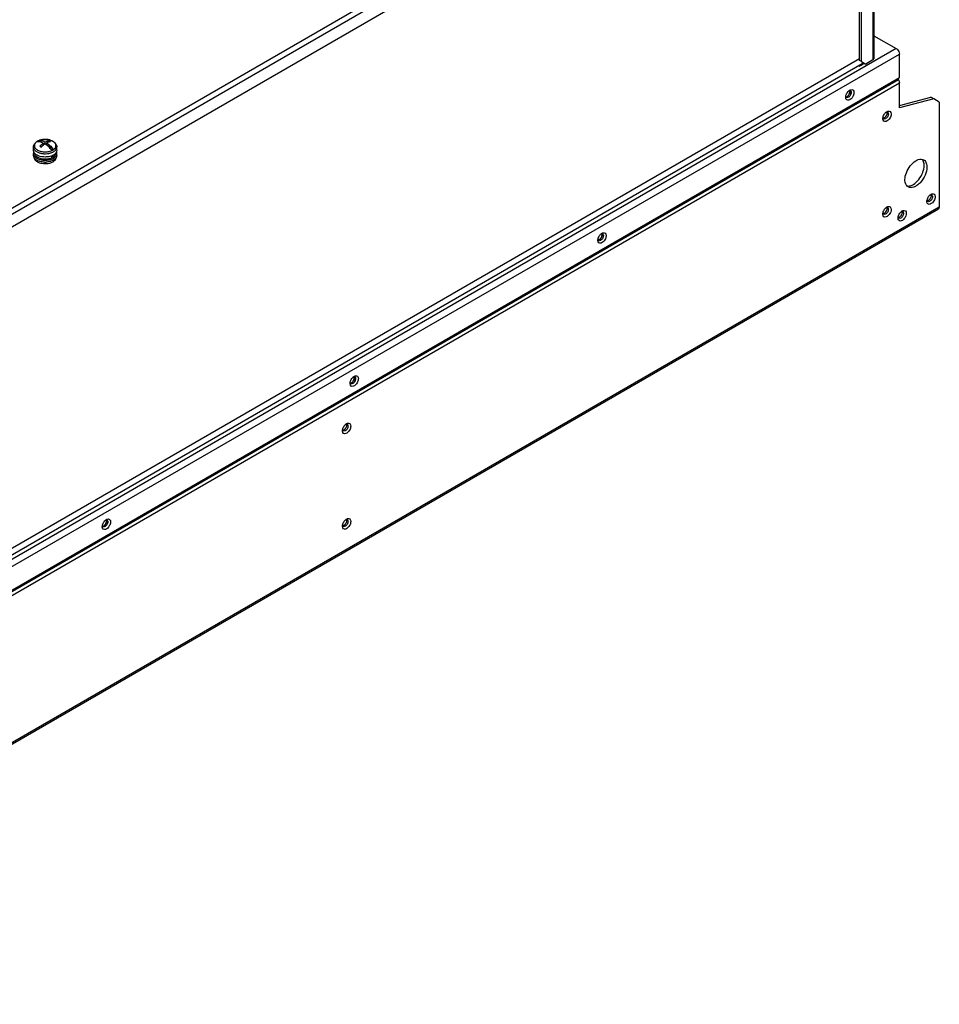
# Model space of a CAD drawing. Header units: millimetres. Extents: x 141 to 1096, y 454 to 1274.
# Tile 18 of 21: x 624 to 1096, y 454 to 959. Entities that reach past the tile are written whole.
import ezdxf

# ---------------------------------------------------------------- set-up
doc = ezdxf.new("R2010")
doc.units = ezdxf.units.MM
doc.header["$LTSCALE"] = 112.320728
doc.layers.get('0').update_dxf_attribs({"linetype": 'CONTINUOUS'})

msp = doc.modelspace()

# ---------------------------------------------------------------- linework, layer by layer
at = {"color": 7, "linetype": 'Continuous'}
for p, q in [((1078.26, 1127.16), (420.37, 747.33)), ((421.43, 745.01), (1079.74, 1125.08)), ((1079.74, 1118.39), (421.43, 738.31)), ((1061.85, 1108.06), (1061.85, 938.55)), ((1062.38, 1108.36), (1062.38, 939.29)), ((1054.99, 938.27), (1054.99, 1103.2)), ((1056.05, 937.65), (1056.05, 1102.59)), ((1062.38, 950.98), (1073.8, 944.39)), ((1073.8, 944.39), (407.5, 559.7)), ((409.13, 556.88), (1075.43, 941.57)), ((1062.42, 939.29), (1062.42, 942.96)), ((1075.43, 929.57), (1075.43, 941.57)), ((436.81, 578.96), (1056.28, 936.61)), ((1054.99, 939.08), (438.54, 583.17)), ((1054.78, 935.29), (1054.38, 935.52)), ((1054.78, 935.29), (1055.75, 935.85)), ((1056.05, 937.65), (1054.99, 938.27)), ((1055.35, 936.08), (1055.75, 935.85)), ((1055.75, 935.85), (1056.79, 936.45)), ((1056.05, 937.65), (1058.18, 936.43)), ((1057.26, 936.71), (1056.74, 937.01)), ((1056.79, 936.45), (1057.26, 936.71)), ((1057.26, 936.71), (1057.47, 936.84)), ((1061.85, 938.55), (1058.18, 936.43)), ((1062.38, 939.29), (1061.85, 938.55)), ((1074.95, 928.35), (408.65, 543.66)), ((409.13, 544.88), (1075.43, 929.57)), ((409.13, 542.06), (1075.43, 926.75)), ((1074.55, 929.06), (1074.95, 928.35)), ((1075.43, 913.87), (1075.43, 926.75)), ((1075.43, 915.06), (1091.62, 919.4)), ((1093.04, 918.59), (1075.43, 913.87)), ((1093.04, 918.59), (1091.62, 919.4)), ((1095.94, 916.91), (1093.04, 918.59)), ((1095.94, 916.91), (1095.94, 862.94)), ((635.16, 896.1), (633.5, 897.06)), ((635.9, 894.91), (635.9, 895.83)), ((636.48, 895.34), (635.9, 895.68)), ((636.75, 895.32), (636.75, 896.32)), ((637.45, 895.59), (636.85, 895.25)), ((637.45, 894.82), (637.45, 895.91)), ((638.73, 896.99), (638.73, 896.41)), ((630.67, 892.14), (630.67, 893.84)), ((630.67, 889.52), (630.67, 890.5)), ((635.09, 894.23), (634.49, 893.89)), ((640.69, 892.91), (637.61, 894.69)), ((642.67, 892.14), (642.67, 893.84)), ((642.67, 889.52), (642.67, 890.5)), ((640.17, 888.28), (640.17, 889.37)), ((640.17, 888.69), (640.52, 888.49)), ((640.52, 889.52), (640.52, 888.49)), ((1095.46, 861.89), (388.36, 453.65)), ((1095.94, 862.94), (388.83, 454.7)), ((1095.94, 862.94), (1095.46, 861.89))]:
    msp.add_line(p, q, dxfattribs=at)
for centre, radius, start, end in [((1054.07, 940.43), 4.41, 300.0306, 310.9859), ((1051.86, 919.9), 3.66, 128.1866, 130.2307), ((1049.72, 921.99), 0.933, 23.721, 28.6544), ((1050.44, 919.36), 2.59, 179.96, 184.5478), ((1048.8, 919.99), 0.918, 205.0794, 208.6779), ((1070.95, 908.88), 3.66, 128.1866, 130.2307), ((1065.69, 911.52), 3.42, 329.9851, 336.0616), ((1068.81, 910.97), 0.933, 23.721, 28.6544), ((1069.54, 908.34), 2.59, 179.9603, 184.5475), ((1067.91, 908.98), 0.937, 203.3936, 208.6476), ((635.51, 891.77), 5.75, 119.5195, 119.9994), ((635.28, 892.39), 5.07, 120.7249, 121.2994), ((635.33, 892.31), 5.17, 119.9986, 120.7244), ((635.38, 892.22), 5.28, 119.5194, 119.9993), ((636.67, 888.24), 9.48, 91.4391, 97.2142), ((636.67, 888.12), 9.6, 86.53, 91.4497), ((637.03, 890.03), 7.66, 72.8093, 73.9828), ((637.96, 896.82), 5.27, 299.5193, 299.9993), ((638.07, 896.32), 5.7, 299.5194, 299.9993), ((633.53, 889.92), 2.95, 214.0802, 217.7434), ((634.8, 891.26), 4.81, 232.407, 236.1891), ((636.67, 896.44), 10.38, 267.72, 272.7253), ((637.1, 894.23), 8.12, 286.9574, 287.7273), ((639.87, 889.88), 2.89, 324.4265, 325.9867), ((1084.86, 885.38), 3.1, 35.2654, 40.831), ((1092.16, 865.88), 2.59, 179.9603, 184.5475), ((1090.53, 866.52), 0.937, 203.3936, 208.6476), ((1093.58, 866.42), 3.66, 128.1866, 130.2307), ((1088.31, 869.06), 3.42, 329.9851, 336.0616), ((1091.44, 868.51), 0.933, 23.721, 28.6544), ((1067.91, 859.99), 0.937, 203.3936, 208.6476), ((1070.95, 859.89), 3.66, 128.1866, 130.2307), ((1065.69, 862.53), 3.42, 329.9851, 336.0616), ((1068.81, 861.98), 0.933, 23.721, 28.6544), ((1078.73, 857.85), 3.66, 128.1866, 130.2307), ((1076.59, 859.94), 0.933, 23.721, 28.6544), ((1069.54, 859.35), 2.59, 179.9603, 184.5475), ((1077.31, 857.31), 2.59, 179.9603, 184.5475), ((1075.68, 857.95), 0.937, 203.3936, 208.6476), ((1073.46, 860.49), 3.42, 329.9851, 336.0616), ((923.17, 845.88), 2.59, 179.96, 184.5478), ((921.52, 846.51), 0.918, 205.0794, 208.6779), ((924.58, 846.42), 3.66, 128.1866, 130.2307), ((922.44, 848.51), 0.933, 23.721, 28.6544), ((797.3, 772.93), 3.66, 128.1866, 130.2307), ((795.16, 775.03), 0.933, 23.721, 28.6544), ((795.89, 772.39), 2.59, 179.96, 184.5478), ((794.24, 773.03), 0.918, 205.0794, 208.6779), ((790.37, 748.74), 0.937, 203.3936, 208.6476), ((793.41, 748.64), 3.66, 128.1866, 130.2307), ((788.15, 751.28), 3.42, 329.9851, 336.0616), ((791.28, 750.73), 0.933, 23.721, 28.6544), ((792, 748.1), 2.59, 179.9603, 184.5475), ((668.61, 698.91), 2.59, 179.96, 184.5478), ((666.96, 699.54), 0.918, 205.0794, 208.6779), ((670.02, 699.45), 3.66, 128.1866, 130.2307), ((667.89, 701.54), 0.933, 23.721, 28.6544), ((792, 699.11), 2.59, 179.9603, 184.5475), ((790.37, 699.75), 0.937, 203.3936, 208.6476), ((793.41, 699.65), 3.66, 128.1866, 130.2307), ((788.15, 702.29), 3.42, 329.9851, 336.0616), ((791.28, 701.74), 0.933, 23.721, 28.6544)]:
    msp.add_arc(centre, radius, start, end, dxfattribs=at)
for points, knots in [([(1073.8, 944.39), (1074.03, 944.26), (1074.88, 943.54), (1075.43, 942.41), (1075.43, 941.57)], [0, 0, 0, 0, 0.240719, 1, 1, 1, 1]), ([(1074.95, 928.35), (1075.03, 928.22), (1075.28, 927.72), (1075.43, 927.16), (1075.43, 926.75)], [0, 0, 0, 0, 0.267143, 1, 1, 1, 1]), ([(1048.07, 920.57), (1048.28, 921.18), (1048.73, 921.96), (1049.34, 922.56), (1049.49, 922.7)], [0, 0, 0, 0, 0.759178, 1, 1, 1, 1]), ([(1051.88, 920.61), (1051.77, 920.3), (1051.27, 919.21), (1050.35, 918.2), (1049.51, 917.93)], [0, 0, 0, 0, 0.27193, 1, 1, 1, 1]), ([(1049.88, 922.82), (1049.9, 922.82), (1049.96, 922.82), (1050.01, 922.82), (1050.03, 922.81)], [0, 0, 0, 0, 0.507295, 1, 1, 1, 1]), ([(1050.44, 923.25), (1050.82, 923.37), (1051.87, 923.28), (1052.1, 922.26), (1052.1, 921.81)], [0, 0, 0, 0, 0.472195, 1, 1, 1, 1]), ([(1052.1, 921.81), (1052.1, 921.72), (1052.07, 921.31), (1051.98, 920.91), (1051.88, 920.61)], [0, 0, 0, 0, 0.232845, 1, 1, 1, 1]), ([(1049.51, 917.93), (1049.15, 917.82), (1048.19, 917.85), (1047.89, 918.75), (1047.86, 919.16)], [0, 0, 0, 0, 0.483275, 1, 1, 1, 1]), ([(1047.97, 919.6), (1047.95, 919.63), (1047.93, 919.69), (1047.91, 919.75), (1047.9, 919.79)], [0, 0, 0, 0, 0.489948, 1, 1, 1, 1]), ([(1049.58, 919.59), (1049.47, 919.49), (1049.11, 919.22), (1048.54, 919.1), (1048.27, 919.26)], [0, 0, 0, 0, 0.308946, 1, 1, 1, 1]), ([(1067.16, 909.54), (1067.37, 910.16), (1067.82, 910.93), (1068.43, 911.54), (1068.59, 911.67)], [0, 0, 0, 0, 0.759178, 1, 1, 1, 1]), ([(1069.07, 911.2), (1069.07, 911.11), (1069.04, 910.75), (1068.93, 910.39), (1068.82, 910.13)], [0, 0, 0, 0, 0.230508, 1, 1, 1, 1]), ([(1068.97, 911.8), (1068.99, 911.8), (1069.05, 911.8), (1069.1, 911.79), (1069.13, 911.79)], [0, 0, 0, 0, 0.507295, 1, 1, 1, 1]), ([(1069.53, 912.22), (1069.91, 912.35), (1070.96, 912.25), (1071.19, 911.24), (1071.19, 910.79)], [0, 0, 0, 0, 0.472195, 1, 1, 1, 1]), ([(1068.6, 906.91), (1068.24, 906.79), (1067.28, 906.83), (1066.98, 907.73), (1066.95, 908.13)], [0, 0, 0, 0, 0.483275, 1, 1, 1, 1]), ([(1066.97, 908.56), (1067.05, 908.55), (1067.41, 908.58), (1067.74, 908.78), (1067.96, 908.97)], [0, 0, 0, 0, 0.215743, 1, 1, 1, 1]), ([(1067.05, 908.61), (1067.04, 908.63), (1067.02, 908.68), (1067, 908.74), (1066.99, 908.76)], [0, 0, 0, 0, 0.491468, 1, 1, 1, 1]), ([(1067.57, 908.7), (1067.52, 908.68), (1067.34, 908.6), (1067.14, 908.55), (1067, 908.56)], [0, 0, 0, 0, 0.273746, 1, 1, 1, 1]), ([(1068.67, 908.56), (1068.56, 908.47), (1068.2, 908.2), (1067.64, 908.08), (1067.36, 908.24)], [0, 0, 0, 0, 0.308946, 1, 1, 1, 1]), ([(1068.25, 909.25), (1068.21, 909.21), (1068.06, 909.04), (1067.88, 908.9), (1067.74, 908.81)], [0, 0, 0, 0, 0.262036, 1, 1, 1, 1]), ([(1070.97, 909.59), (1070.86, 909.28), (1070.36, 908.19), (1069.44, 907.18), (1068.6, 906.91)], [0, 0, 0, 0, 0.27193, 1, 1, 1, 1]), ([(630.67, 893.84), (630.67, 894.13), (630.77, 894.72), (631.19, 895.53), (631.83, 896.22), (632.35, 896.58), (632.64, 896.75)], [0, 0, 0, 0, 0.238674, 0.481255, 0.733201, 1, 1, 1, 1]), ([(632.64, 896.73), (632.41, 896.58), (631.98, 896.28), (631.48, 895.72), (631.17, 895.11), (631.08, 894.46), (631.21, 893.82), (631.56, 893.21), (632.09, 892.67), (632.79, 892.19), (633.63, 891.81), (634.92, 891.42), (636.67, 891.23), (638.72, 891.45), (640.01, 891.91), (640.56, 892.23)], [0, 0, 0, 0, 0.05965, 0.113034, 0.161219, 0.206504, 0.252084, 0.301053, 0.355504, 0.416276, 0.483166, 0.555213, 0.708355, 0.861465, 1, 1, 1, 1]), ([(633.05, 896.83), (633.02, 896.81), (632.88, 896.73), (632.75, 896.64), (632.65, 896.57)], [0, 0, 0, 0, 0.255832, 1, 1, 1, 1]), ([(632.65, 896.57), (633.17, 896.63), (634.31, 896.52), (635.37, 896.1), (635.9, 895.83)], [0, 0, 0, 0, 0.465659, 1, 1, 1, 1]), ([(632.68, 896.77), (633.12, 897.02), (634.1, 897.42), (635.69, 897.72), (637.35, 897.75), (638.96, 897.49), (640.41, 896.97), (641.43, 896.3), (642.05, 895.63), (642.4, 895.07), (642.62, 894.47), (642.67, 894.05), (642.67, 893.84)], [0, 0, 0, 0, 0.126684, 0.2625, 0.402198, 0.539192, 0.667818, 0.785509, 0.840907, 0.894689, 0.947544, 1, 1, 1, 1]), ([(633.82, 897.27), (633.73, 897.24), (633.37, 897.11), (633.03, 896.95), (632.78, 896.81)], [0, 0, 0, 0, 0.259474, 1, 1, 1, 1]), ([(633.5, 897.06), (633.46, 897.04), (633.31, 896.97), (633.16, 896.89), (633.05, 896.83)], [0, 0, 0, 0, 0.255162, 1, 1, 1, 1]), ([(636.75, 896.32), (636.21, 896.59), (635.16, 897.01), (634.02, 897.12), (633.5, 897.06)], [0, 0, 0, 0, 0.534341, 1, 1, 1, 1]), ([(634.67, 897.51), (634.6, 897.49), (634.31, 897.42), (634.03, 897.34), (633.82, 897.27)], [0, 0, 0, 0, 0.254727, 1, 1, 1, 1]), ([(635.9, 895.83), (635.73, 895.71), (635.02, 895.23), (634.38, 894.67), (633.92, 894.21)], [0, 0, 0, 0, 0.239557, 1, 1, 1, 1]), ([(635.89, 894.93), (635.79, 894.84), (635.34, 894.49), (634.92, 894.11), (634.62, 893.81)], [0, 0, 0, 0, 0.243758, 1, 1, 1, 1]), ([(635.48, 897.65), (635.41, 897.64), (635.14, 897.6), (634.87, 897.55), (634.67, 897.51)], [0, 0, 0, 0, 0.252697, 1, 1, 1, 1]), ([(636.6, 895.42), (636.54, 895.38), (636.3, 895.22), (636.07, 895.06), (635.89, 894.93)], [0, 0, 0, 0, 0.24584, 1, 1, 1, 1]), ([(637.45, 894.82), (637.38, 894.88), (637.1, 895.09), (636.82, 895.28), (636.6, 895.42)], [0, 0, 0, 0, 0.254978, 1, 1, 1, 1]), ([(638.73, 896.99), (638.56, 896.96), (637.88, 896.82), (637.22, 896.56), (636.75, 896.32)], [0, 0, 0, 0, 0.23516, 1, 1, 1, 1]), ([(638.19, 897.6), (638.11, 897.62), (637.8, 897.66), (637.49, 897.69), (637.25, 897.71)], [0, 0, 0, 0, 0.247845, 1, 1, 1, 1]), ([(639.43, 896.58), (639.26, 896.56), (638.58, 896.41), (637.92, 896.15), (637.45, 895.91)], [0, 0, 0, 0, 0.235169, 1, 1, 1, 1]), ([(637.45, 895.91), (638.05, 895.53), (639.21, 894.61), (640.21, 893.51), (640.69, 892.91)], [0, 0, 0, 0, 0.480235, 1, 1, 1, 1]), ([(639.84, 892.42), (639.66, 892.65), (638.93, 893.52), (638.11, 894.31), (637.45, 894.82)], [0, 0, 0, 0, 0.25941, 1, 1, 1, 1]), ([(639.15, 897.39), (639.07, 897.41), (638.75, 897.5), (638.43, 897.56), (638.19, 897.6)], [0, 0, 0, 0, 0.245643, 1, 1, 1, 1]), ([(639.43, 896.58), (639.37, 896.62), (639.14, 896.76), (638.9, 896.89), (638.73, 896.99)], [0, 0, 0, 0, 0.254944, 1, 1, 1, 1]), ([(640.26, 896.97), (640.18, 897), (639.87, 897.15), (639.55, 897.27), (639.3, 897.34)], [0, 0, 0, 0, 0.24222, 1, 1, 1, 1]), ([(640.76, 896.69), (640.72, 896.71), (640.56, 896.81), (640.39, 896.9), (640.26, 896.97)], [0, 0, 0, 0, 0.244265, 1, 1, 1, 1]), ([(640.6, 892.25), (640.66, 892.28), (640.78, 892.36), (640.93, 892.45), (641.04, 892.54), (641.12, 892.59), (641.2, 892.66), (641.35, 892.78), (641.51, 892.93), (641.67, 893.12), (641.88, 893.39), (642.13, 893.81), (642.26, 894.45), (642.18, 895.08), (641.88, 895.69), (641.4, 896.24), (640.99, 896.55), (640.76, 896.69)], [0, 0, 0, 0, 0.037907, 0.074868, 0.092998, 0.110937, 0.12858, 0.146002, 0.213326, 0.245631, 0.277086, 0.394973, 0.504835, 0.613846, 0.729519, 0.857362, 1, 1, 1, 1]), ([(630.67, 893.84), (630.67, 893.67), (630.72, 893.32), (630.92, 892.82), (631.24, 892.34), (631.85, 891.72), (632.89, 891.09), (634.38, 890.59), (636.06, 890.34), (637.78, 890.39), (639.42, 890.7), (640.43, 891.11), (640.87, 891.37)], [0, 0, 0, 0, 0.042851, 0.087458, 0.135246, 0.187139, 0.304203, 0.437654, 0.581852, 0.72902, 0.870849, 1, 1, 1, 1]), ([(631.41, 890.47), (631.18, 890.71), (630.9, 891.11), (630.7, 891.7), (630.67, 891.99), (630.67, 892.14)], [0, 0, 0, 0, 0.524565, 0.765826, 1, 1, 1, 1]), ([(630.85, 891.35), (630.79, 891.22), (630.7, 890.94), (630.67, 890.65), (630.67, 890.5)], [0, 0, 0, 0, 0.507274, 1, 1, 1, 1]), ([(630.67, 890.5), (630.67, 890.3), (630.74, 889.87), (631.03, 889.27), (631.5, 888.71), (631.9, 888.39), (632.12, 888.25)], [0, 0, 0, 0, 0.221985, 0.457005, 0.714698, 1, 1, 1, 1]), ([(640.21, 889.34), (639.85, 889.19), (639.09, 888.94), (637.47, 888.64), (635.79, 888.65), (634.17, 888.96), (633.08, 889.33), (632.15, 889.82), (631.63, 890.25), (631.41, 890.47)], [0, 0, 0, 0, 0.12478, 0.257137, 0.528997, 0.66094, 0.785075, 0.898587, 1, 1, 1, 1]), ([(632.99, 888.38), (632.77, 888.51), (632.36, 888.79), (631.87, 889.31), (631.55, 889.87), (631.47, 890.28), (631.47, 890.48)], [0, 0, 0, 0, 0.289489, 0.548809, 0.782249, 1, 1, 1, 1]), ([(633.92, 894.21), (633.98, 894.18), (634.21, 894.05), (634.45, 893.92), (634.62, 893.81)], [0, 0, 0, 0, 0.245075, 1, 1, 1, 1]), ([(639.84, 892.42), (639.88, 892.44), (640.03, 892.51), (640.18, 892.59), (640.29, 892.65)], [0, 0, 0, 0, 0.255162, 1, 1, 1, 1]), ([(640.29, 892.65), (640.33, 892.67), (640.46, 892.75), (640.6, 892.84), (640.69, 892.91)], [0, 0, 0, 0, 0.255832, 1, 1, 1, 1]), ([(641.87, 890.43), (641.86, 890.25), (641.79, 889.88), (641.51, 889.36), (641.08, 888.88), (640.72, 888.61), (640.52, 888.49)], [0, 0, 0, 0, 0.220414, 0.455372, 0.713809, 1, 1, 1, 1]), ([(640.91, 891.39), (641.18, 891.54), (641.66, 891.87), (642.23, 892.47), (642.59, 893.13), (642.67, 893.61), (642.67, 893.84)], [0, 0, 0, 0, 0.289809, 0.549048, 0.782229, 1, 1, 1, 1]), ([(642.67, 892.14), (642.67, 891.91), (642.59, 891.43), (642.23, 890.77), (641.66, 890.17), (641.18, 889.84), (640.91, 889.69)], [0, 0, 0, 0, 0.21777, 0.450951, 0.71019, 1, 1, 1, 1]), ([(640.91, 888.05), (641.18, 888.21), (641.66, 888.54), (642.23, 889.14), (642.59, 889.8), (642.67, 890.28), (642.67, 890.5)], [0, 0, 0, 0, 0.28981, 0.549048, 0.782229, 1, 1, 1, 1]), ([(642.67, 890.5), (642.67, 890.57), (642.66, 890.84), (642.59, 891.11), (642.51, 891.3)], [0, 0, 0, 0, 0.246517, 1, 1, 1, 1]), ([(631.08, 888.26), (630.95, 888.46), (630.75, 888.86), (630.67, 889.31), (630.67, 889.52)], [0, 0, 0, 0, 0.515518, 1, 1, 1, 1]), ([(631.32, 887.57), (631.3, 887.61), (631.24, 887.79), (631.2, 887.97), (631.18, 888.11)], [0, 0, 0, 0, 0.255172, 1, 1, 1, 1]), ([(631.87, 887.45), (631.8, 887.5), (631.56, 887.7), (631.34, 887.93), (631.19, 888.11)], [0, 0, 0, 0, 0.26237, 1, 1, 1, 1]), ([(631.7, 886.94), (631.66, 886.99), (631.51, 887.18), (631.39, 887.4), (631.32, 887.57)], [0, 0, 0, 0, 0.260828, 1, 1, 1, 1]), ([(633.06, 885.91), (632.79, 886.04), (632.3, 886.34), (631.87, 886.73), (631.7, 886.94)], [0, 0, 0, 0, 0.528302, 1, 1, 1, 1]), ([(632.12, 888.25), (632.17, 888.21), (632.38, 888.08), (632.59, 887.96), (632.76, 887.88)], [0, 0, 0, 0, 0.243018, 1, 1, 1, 1]), ([(636.26, 886.07), (635.49, 886.1), (634.37, 886.27), (633, 886.76), (632.4, 887.08), (632.13, 887.26)], [0, 0, 0, 0, 0.529586, 0.774812, 1, 1, 1, 1]), ([(632.76, 887.88), (633.22, 887.65), (634.26, 887.28), (635.34, 887.11), (635.9, 887.07)], [0, 0, 0, 0, 0.479722, 1, 1, 1, 1]), ([(640.17, 888.28), (639.64, 888.01), (638.44, 887.61), (636.55, 887.43), (634.67, 887.66), (633.5, 888.09), (632.99, 888.38)], [0, 0, 0, 0, 0.240141, 0.502953, 0.764167, 1, 1, 1, 1]), ([(635, 885.27), (634.65, 885.34), (633.99, 885.5), (633.35, 885.76), (633.06, 885.91)], [0, 0, 0, 0, 0.517337, 1, 1, 1, 1]), ([(638.25, 885.26), (637.72, 885.17), (636.63, 885.08), (635.54, 885.18), (635, 885.27)], [0, 0, 0, 0, 0.500413, 1, 1, 1, 1]), ([(635.9, 887.07), (636.51, 887.02), (637.72, 887.04), (638.91, 887.27), (639.47, 887.44)], [0, 0, 0, 0, 0.50911, 1, 1, 1, 1]), ([(639.47, 886.46), (639.29, 886.41), (638.54, 886.2), (637.76, 886.1), (637.16, 886.07)], [0, 0, 0, 0, 0.24229, 1, 1, 1, 1]), ([(639.82, 885.7), (639.7, 885.65), (639.19, 885.46), (638.66, 885.33), (638.25, 885.26)], [0, 0, 0, 0, 0.240786, 1, 1, 1, 1]), ([(639.47, 887.44), (639.6, 887.48), (640.1, 887.64), (640.58, 887.86), (640.91, 888.05)], [0, 0, 0, 0, 0.261562, 1, 1, 1, 1]), ([(640.91, 887.07), (640.81, 887.02), (640.38, 886.79), (639.93, 886.61), (639.58, 886.49)], [0, 0, 0, 0, 0.238799, 1, 1, 1, 1]), ([(640.56, 886.05), (640.5, 886.02), (640.26, 885.89), (640.02, 885.78), (639.82, 885.7)], [0, 0, 0, 0, 0.242469, 1, 1, 1, 1]), ([(640.91, 889.69), (640.86, 889.66), (640.63, 889.53), (640.39, 889.42), (640.21, 889.34)], [0, 0, 0, 0, 0.24319, 1, 1, 1, 1]), ([(641.05, 886.38), (641.02, 886.35), (640.86, 886.24), (640.69, 886.13), (640.56, 886.05)], [0, 0, 0, 0, 0.243295, 1, 1, 1, 1]), ([(642.22, 888.2), (642.14, 888.09), (641.77, 887.65), (641.3, 887.3), (640.91, 887.07)], [0, 0, 0, 0, 0.230037, 1, 1, 1, 1]), ([(641.79, 887.14), (641.74, 887.07), (641.53, 886.79), (641.27, 886.54), (641.05, 886.38)], [0, 0, 0, 0, 0.235913, 1, 1, 1, 1]), ([(642.17, 888.22), (642.16, 888.03), (642.08, 887.65), (641.9, 887.3), (641.79, 887.14)], [0, 0, 0, 0, 0.484527, 1, 1, 1, 1]), ([(642.67, 889.52), (642.67, 889.31), (642.6, 888.86), (642.39, 888.46), (642.26, 888.27)], [0, 0, 0, 0, 0.48453, 1, 1, 1, 1]), ([(1078.26, 876.99), (1078.26, 878.23), (1078.86, 880.83), (1080.81, 884.22), (1083.41, 886.75), (1085.63, 887.6), (1086.61, 887.55)], [0, 0, 0, 0, 0.257141, 0.539032, 0.79789, 1, 1, 1, 1]), ([(1088.16, 884.34), (1088.16, 884.61), (1088.1, 885.59), (1087.8, 886.59), (1087.39, 887.17)], [0, 0, 0, 0, 0.279272, 1, 1, 1, 1]), ([(1087.91, 887.18), (1088.1, 887.08), (1088.83, 886.53), (1089.25, 885.64), (1089.41, 884.97)], [0, 0, 0, 0, 0.233221, 1, 1, 1, 1]), ([(1079.81, 873.77), (1080.79, 873.73), (1083.01, 874.57), (1085.61, 877.11), (1087.55, 880.49), (1088.16, 883.09), (1088.16, 884.34)], [0, 0, 0, 0, 0.202218, 0.46109, 0.742928, 1, 1, 1, 1]), ([(1089.57, 883.52), (1089.57, 882.09), (1088.78, 879.13), (1086.76, 875.98), (1084.58, 874.06), (1082.58, 872.94), (1080.75, 872.84), (1079.91, 873.32)], [0, 0, 0, 0, 0.271093, 0.563779, 0.698512, 0.816716, 1, 1, 1, 1]), ([(1079.02, 874.15), (1078.89, 874.33), (1078.41, 875.2), (1078.26, 876.22), (1078.26, 876.99)], [0, 0, 0, 0, 0.22446, 1, 1, 1, 1]), ([(1092.16, 869.76), (1092.54, 869.89), (1093.59, 869.8), (1093.81, 868.78), (1093.81, 868.33)], [0, 0, 0, 0, 0.472195, 1, 1, 1, 1]), ([(1091.23, 864.45), (1090.87, 864.33), (1089.91, 864.37), (1089.61, 865.27), (1089.58, 865.67)], [0, 0, 0, 0, 0.483275, 1, 1, 1, 1]), ([(1089.6, 866.1), (1089.67, 866.1), (1090.04, 866.13), (1090.37, 866.33), (1090.59, 866.51)], [0, 0, 0, 0, 0.215743, 1, 1, 1, 1]), ([(1089.67, 866.15), (1089.66, 866.17), (1089.64, 866.22), (1089.63, 866.28), (1089.62, 866.31)], [0, 0, 0, 0, 0.491468, 1, 1, 1, 1]), ([(1090.2, 866.25), (1090.15, 866.22), (1089.97, 866.14), (1089.77, 866.09), (1089.63, 866.1)], [0, 0, 0, 0, 0.273746, 1, 1, 1, 1]), ([(1089.79, 867.09), (1090, 867.7), (1090.44, 868.47), (1091.05, 869.08), (1091.21, 869.22)], [0, 0, 0, 0, 0.759178, 1, 1, 1, 1]), ([(1091.3, 866.1), (1091.19, 866.01), (1090.83, 865.74), (1090.26, 865.62), (1089.99, 865.78)], [0, 0, 0, 0, 0.308946, 1, 1, 1, 1]), ([(1090.88, 866.79), (1090.84, 866.75), (1090.69, 866.59), (1090.51, 866.44), (1090.37, 866.35)], [0, 0, 0, 0, 0.262036, 1, 1, 1, 1]), ([(1093.6, 867.13), (1093.49, 866.82), (1092.99, 865.73), (1092.07, 864.72), (1091.23, 864.45)], [0, 0, 0, 0, 0.27193, 1, 1, 1, 1]), ([(1091.69, 868.74), (1091.69, 868.66), (1091.67, 868.29), (1091.56, 867.93), (1091.44, 867.67)], [0, 0, 0, 0, 0.230508, 1, 1, 1, 1]), ([(1091.59, 869.34), (1091.62, 869.34), (1091.67, 869.34), (1091.73, 869.33), (1091.75, 869.33)], [0, 0, 0, 0, 0.507295, 1, 1, 1, 1]), ([(1066.97, 859.57), (1067.05, 859.56), (1067.41, 859.59), (1067.74, 859.79), (1067.96, 859.98)], [0, 0, 0, 0, 0.215743, 1, 1, 1, 1]), ([(1067.05, 859.62), (1067.04, 859.64), (1067.02, 859.69), (1067, 859.75), (1066.99, 859.77)], [0, 0, 0, 0, 0.491468, 1, 1, 1, 1]), ([(1067.57, 859.71), (1067.52, 859.69), (1067.34, 859.61), (1067.14, 859.56), (1067, 859.57)], [0, 0, 0, 0, 0.273746, 1, 1, 1, 1]), ([(1067.16, 860.55), (1067.37, 861.17), (1067.82, 861.94), (1068.43, 862.55), (1068.59, 862.68)], [0, 0, 0, 0, 0.759178, 1, 1, 1, 1]), ([(1068.67, 859.57), (1068.56, 859.48), (1068.2, 859.21), (1067.64, 859.09), (1067.36, 859.25)], [0, 0, 0, 0, 0.308946, 1, 1, 1, 1]), ([(1068.25, 860.26), (1068.21, 860.22), (1068.06, 860.05), (1067.88, 859.91), (1067.74, 859.82)], [0, 0, 0, 0, 0.262036, 1, 1, 1, 1]), ([(1070.97, 860.6), (1070.86, 860.29), (1070.36, 859.2), (1069.44, 858.19), (1068.6, 857.92)], [0, 0, 0, 0, 0.27193, 1, 1, 1, 1]), ([(1069.07, 862.21), (1069.07, 862.12), (1069.04, 861.76), (1068.93, 861.4), (1068.82, 861.14)], [0, 0, 0, 0, 0.230508, 1, 1, 1, 1]), ([(1068.97, 862.81), (1068.99, 862.81), (1069.05, 862.81), (1069.1, 862.8), (1069.13, 862.8)], [0, 0, 0, 0, 0.507295, 1, 1, 1, 1]), ([(1069.53, 863.23), (1069.91, 863.35), (1070.96, 863.26), (1071.19, 862.25), (1071.19, 861.8)], [0, 0, 0, 0, 0.472195, 1, 1, 1, 1]), ([(1074.94, 858.51), (1075.15, 859.13), (1075.6, 859.9), (1076.21, 860.51), (1076.36, 860.64)], [0, 0, 0, 0, 0.759178, 1, 1, 1, 1]), ([(1076.84, 860.17), (1076.84, 860.08), (1076.82, 859.71), (1076.71, 859.36), (1076.59, 859.1)], [0, 0, 0, 0, 0.230508, 1, 1, 1, 1]), ([(1076.75, 860.77), (1076.77, 860.77), (1076.83, 860.77), (1076.88, 860.76), (1076.9, 860.76)], [0, 0, 0, 0, 0.507295, 1, 1, 1, 1]), ([(1077.31, 861.19), (1077.69, 861.31), (1078.74, 861.22), (1078.96, 860.21), (1078.96, 859.76)], [0, 0, 0, 0, 0.472195, 1, 1, 1, 1]), ([(1068.6, 857.92), (1068.24, 857.8), (1067.28, 857.84), (1066.98, 858.74), (1066.95, 859.14)], [0, 0, 0, 0, 0.483275, 1, 1, 1, 1]), ([(1076.38, 855.88), (1076.02, 855.76), (1075.06, 855.8), (1074.76, 856.7), (1074.73, 857.1)], [0, 0, 0, 0, 0.483275, 1, 1, 1, 1]), ([(1074.75, 857.53), (1074.83, 857.52), (1075.19, 857.55), (1075.52, 857.75), (1075.74, 857.94)], [0, 0, 0, 0, 0.215743, 1, 1, 1, 1]), ([(1074.82, 857.58), (1074.81, 857.6), (1074.79, 857.65), (1074.78, 857.7), (1074.77, 857.73)], [0, 0, 0, 0, 0.491468, 1, 1, 1, 1]), ([(1075.35, 857.67), (1075.3, 857.65), (1075.12, 857.57), (1074.92, 857.52), (1074.78, 857.52)], [0, 0, 0, 0, 0.273746, 1, 1, 1, 1]), ([(1076.45, 857.53), (1076.34, 857.44), (1075.98, 857.17), (1075.41, 857.05), (1075.14, 857.21)], [0, 0, 0, 0, 0.308946, 1, 1, 1, 1]), ([(1076.03, 858.22), (1075.99, 858.18), (1075.84, 858.01), (1075.66, 857.87), (1075.52, 857.77)], [0, 0, 0, 0, 0.262036, 1, 1, 1, 1]), ([(1078.75, 858.56), (1078.64, 858.24), (1078.14, 857.15), (1077.22, 856.14), (1076.38, 855.88)], [0, 0, 0, 0, 0.27193, 1, 1, 1, 1]), ([(922.6, 849.34), (922.62, 849.34), (922.68, 849.34), (922.73, 849.33), (922.75, 849.33)], [0, 0, 0, 0, 0.507295, 1, 1, 1, 1]), ([(923.16, 849.76), (923.54, 849.88), (924.59, 849.79), (924.82, 848.78), (924.82, 848.33)], [0, 0, 0, 0, 0.472195, 1, 1, 1, 1]), ([(922.23, 844.45), (921.87, 844.33), (920.91, 844.37), (920.61, 845.27), (920.58, 845.67)], [0, 0, 0, 0, 0.483275, 1, 1, 1, 1]), ([(920.69, 846.12), (920.67, 846.15), (920.65, 846.21), (920.63, 846.27), (920.62, 846.3)], [0, 0, 0, 0, 0.489948, 1, 1, 1, 1]), ([(920.79, 847.08), (921, 847.7), (921.45, 848.47), (922.06, 849.08), (922.21, 849.21)], [0, 0, 0, 0, 0.759178, 1, 1, 1, 1]), ([(922.3, 846.1), (922.19, 846.01), (921.83, 845.74), (921.27, 845.62), (920.99, 845.78)], [0, 0, 0, 0, 0.308946, 1, 1, 1, 1]), ([(924.6, 847.13), (924.49, 846.81), (923.99, 845.72), (923.07, 844.71), (922.23, 844.45)], [0, 0, 0, 0, 0.27193, 1, 1, 1, 1]), ([(924.82, 848.33), (924.82, 848.23), (924.79, 847.83), (924.7, 847.42), (924.6, 847.13)], [0, 0, 0, 0, 0.232845, 1, 1, 1, 1]), ([(793.51, 773.6), (793.72, 774.22), (794.17, 774.99), (794.78, 775.6), (794.94, 775.73)], [0, 0, 0, 0, 0.759178, 1, 1, 1, 1]), ([(797.32, 773.64), (797.22, 773.33), (796.71, 772.24), (795.79, 771.23), (794.95, 770.96)], [0, 0, 0, 0, 0.27193, 1, 1, 1, 1]), ([(795.32, 775.85), (795.34, 775.85), (795.4, 775.85), (795.45, 775.85), (795.48, 775.84)], [0, 0, 0, 0, 0.507295, 1, 1, 1, 1]), ([(795.88, 776.28), (796.26, 776.4), (797.32, 776.31), (797.54, 775.29), (797.54, 774.85)], [0, 0, 0, 0, 0.472195, 1, 1, 1, 1]), ([(797.54, 774.85), (797.54, 774.75), (797.52, 774.34), (797.42, 773.94), (797.32, 773.64)], [0, 0, 0, 0, 0.232845, 1, 1, 1, 1]), ([(794.95, 770.96), (794.59, 770.85), (793.63, 770.89), (793.34, 771.78), (793.3, 772.19)], [0, 0, 0, 0, 0.483275, 1, 1, 1, 1]), ([(793.41, 772.64), (793.4, 772.66), (793.37, 772.72), (793.35, 772.79), (793.34, 772.82)], [0, 0, 0, 0, 0.489948, 1, 1, 1, 1]), ([(795.02, 772.62), (794.91, 772.53), (794.55, 772.26), (793.99, 772.14), (793.71, 772.3)], [0, 0, 0, 0, 0.308946, 1, 1, 1, 1]), ([(789.43, 748.32), (789.51, 748.32), (789.87, 748.35), (790.2, 748.55), (790.42, 748.73)], [0, 0, 0, 0, 0.215743, 1, 1, 1, 1]), ([(789.51, 748.37), (789.5, 748.4), (789.48, 748.45), (789.46, 748.5), (789.45, 748.53)], [0, 0, 0, 0, 0.491468, 1, 1, 1, 1]), ([(790.03, 748.47), (789.98, 748.44), (789.8, 748.36), (789.61, 748.32), (789.46, 748.32)], [0, 0, 0, 0, 0.273746, 1, 1, 1, 1]), ([(789.62, 749.31), (789.83, 749.93), (790.28, 750.7), (790.89, 751.3), (791.05, 751.44)], [0, 0, 0, 0, 0.759178, 1, 1, 1, 1]), ([(791.13, 748.33), (791.02, 748.24), (790.66, 747.97), (790.1, 747.85), (789.82, 748.01)], [0, 0, 0, 0, 0.308946, 1, 1, 1, 1]), ([(790.72, 749.02), (790.68, 748.97), (790.52, 748.81), (790.35, 748.66), (790.2, 748.57)], [0, 0, 0, 0, 0.262036, 1, 1, 1, 1]), ([(793.43, 749.35), (793.33, 749.04), (792.82, 747.95), (791.9, 746.94), (791.06, 746.67)], [0, 0, 0, 0, 0.27193, 1, 1, 1, 1]), ([(791.53, 750.96), (791.53, 750.88), (791.5, 750.51), (791.39, 750.15), (791.28, 749.89)], [0, 0, 0, 0, 0.230508, 1, 1, 1, 1]), ([(791.43, 751.56), (791.46, 751.56), (791.51, 751.56), (791.56, 751.56), (791.59, 751.55)], [0, 0, 0, 0, 0.507295, 1, 1, 1, 1]), ([(791.99, 751.99), (792.37, 752.11), (793.43, 752.02), (793.65, 751), (793.65, 750.55)], [0, 0, 0, 0, 0.472195, 1, 1, 1, 1]), ([(791.06, 746.67), (790.7, 746.56), (789.75, 746.6), (789.45, 747.49), (789.41, 747.9)], [0, 0, 0, 0, 0.483275, 1, 1, 1, 1]), ([(668.6, 702.79), (668.98, 702.92), (670.04, 702.82), (670.26, 701.81), (670.26, 701.36)], [0, 0, 0, 0, 0.472195, 1, 1, 1, 1]), ([(791.99, 703), (792.37, 703.12), (793.43, 703.03), (793.65, 702.01), (793.65, 701.56)], [0, 0, 0, 0, 0.472195, 1, 1, 1, 1]), ([(667.67, 697.48), (667.31, 697.36), (666.36, 697.4), (666.06, 698.3), (666.02, 698.7)], [0, 0, 0, 0, 0.483275, 1, 1, 1, 1]), ([(666.13, 699.15), (666.12, 699.18), (666.09, 699.24), (666.07, 699.3), (666.06, 699.33)], [0, 0, 0, 0, 0.489948, 1, 1, 1, 1]), ([(666.23, 700.11), (666.44, 700.73), (666.89, 701.5), (667.5, 702.11), (667.66, 702.25)], [0, 0, 0, 0, 0.759178, 1, 1, 1, 1]), ([(667.75, 699.13), (667.64, 699.04), (667.27, 698.77), (666.71, 698.65), (666.43, 698.81)], [0, 0, 0, 0, 0.308946, 1, 1, 1, 1]), ([(670.04, 700.16), (669.94, 699.85), (669.43, 698.76), (668.51, 697.75), (667.67, 697.48)], [0, 0, 0, 0, 0.27193, 1, 1, 1, 1]), ([(668.04, 702.37), (668.07, 702.37), (668.12, 702.37), (668.17, 702.36), (668.2, 702.36)], [0, 0, 0, 0, 0.507295, 1, 1, 1, 1]), ([(670.26, 701.36), (670.26, 701.27), (670.24, 700.86), (670.14, 700.45), (670.04, 700.16)], [0, 0, 0, 0, 0.232845, 1, 1, 1, 1]), ([(791.06, 697.68), (790.7, 697.57), (789.75, 697.61), (789.45, 698.5), (789.41, 698.91)], [0, 0, 0, 0, 0.483275, 1, 1, 1, 1]), ([(789.43, 699.33), (789.51, 699.33), (789.87, 699.36), (790.2, 699.56), (790.42, 699.74)], [0, 0, 0, 0, 0.215743, 1, 1, 1, 1]), ([(789.51, 699.38), (789.5, 699.41), (789.48, 699.46), (789.46, 699.51), (789.45, 699.54)], [0, 0, 0, 0, 0.491468, 1, 1, 1, 1]), ([(790.03, 699.48), (789.98, 699.45), (789.8, 699.37), (789.61, 699.33), (789.46, 699.33)], [0, 0, 0, 0, 0.273746, 1, 1, 1, 1]), ([(789.62, 700.32), (789.83, 700.94), (790.28, 701.71), (790.89, 702.31), (791.05, 702.45)], [0, 0, 0, 0, 0.759178, 1, 1, 1, 1]), ([(791.13, 699.34), (791.02, 699.24), (790.66, 698.98), (790.1, 698.85), (789.82, 699.02)], [0, 0, 0, 0, 0.308946, 1, 1, 1, 1]), ([(790.72, 700.03), (790.68, 699.98), (790.52, 699.82), (790.35, 699.67), (790.2, 699.58)], [0, 0, 0, 0, 0.262036, 1, 1, 1, 1]), ([(793.43, 700.36), (793.33, 700.05), (792.82, 698.96), (791.9, 697.95), (791.06, 697.68)], [0, 0, 0, 0, 0.27193, 1, 1, 1, 1]), ([(791.53, 701.97), (791.53, 701.89), (791.5, 701.52), (791.39, 701.16), (791.28, 700.9)], [0, 0, 0, 0, 0.230508, 1, 1, 1, 1]), ([(791.43, 702.57), (791.46, 702.57), (791.51, 702.57), (791.56, 702.57), (791.59, 702.56)], [0, 0, 0, 0, 0.507295, 1, 1, 1, 1])]:
    msp.add_open_spline(points, degree=3, knots=knots, dxfattribs=at)
for points in [[(1056.96, 937.14), (1056.76, 936.94), (1056.53, 936.76), (1056.28, 936.61)], [(1047.88, 919.8), (1047.92, 920.06), (1047.98, 920.32), (1048.07, 920.57)], [(1048.87, 919.99), (1049.31, 920.36), (1049.64, 920.87), (1049.83, 921.41)], [(1049.96, 921.42), (1049.75, 920.83), (1049.39, 920.26), (1048.91, 919.86)], [(1050.54, 921.02), (1050.36, 920.48), (1050.02, 919.96), (1049.58, 919.59)], [(1049.59, 922.78), (1049.71, 922.87), (1049.84, 922.96), (1049.97, 923.04)], [(1049.63, 922.78), (1049.71, 922.81), (1049.79, 922.82), (1049.88, 922.82)], [(1049.83, 921.41), (1049.92, 921.67), (1049.97, 921.95), (1049.97, 922.22)], [(1049.97, 922.22), (1049.97, 922.41), (1049.95, 922.6), (1049.87, 922.77)], [(1050.12, 922.3), (1050.12, 922), (1050.05, 921.7), (1049.96, 921.42)], [(1049.97, 923.04), (1050.12, 923.12), (1050.28, 923.19), (1050.44, 923.25)], [(1050.03, 922.81), (1050.11, 922.8), (1050.2, 922.77), (1050.27, 922.73)], [(1050.27, 922.73), (1050.38, 922.66), (1050.48, 922.56), (1050.54, 922.44)], [(1050.68, 921.81), (1050.68, 921.55), (1050.63, 921.28), (1050.54, 921.02)], [(1050.58, 922.37), (1050.65, 922.2), (1050.68, 922), (1050.68, 921.81)], [(1047.85, 919.36), (1047.85, 919.51), (1047.86, 919.65), (1047.88, 919.8)], [(1048.27, 919.26), (1048.15, 919.33), (1048.06, 919.44), (1047.99, 919.55)], [(1048.24, 919.63), (1048.47, 919.7), (1048.68, 919.83), (1048.87, 919.99)], [(1067.96, 908.97), (1068.4, 909.33), (1068.73, 909.85), (1068.92, 910.39)], [(1068.67, 911.75), (1068.77, 911.78), (1068.87, 911.8), (1068.97, 911.8)], [(1069.63, 910), (1069.45, 909.45), (1069.11, 908.93), (1068.67, 908.56)], [(1068.69, 911.76), (1068.81, 911.85), (1068.93, 911.94), (1069.07, 912.01)], [(1068.91, 911.85), (1068.96, 911.77), (1068.99, 911.68), (1069.02, 911.59)], [(1069.07, 911.2), (1069.07, 911.39), (1069.04, 911.58), (1068.96, 911.75)], [(1069.07, 912.01), (1069.21, 912.1), (1069.37, 912.17), (1069.53, 912.22)], [(1069.13, 911.79), (1069.21, 911.77), (1069.29, 911.75), (1069.36, 911.71)], [(1069.36, 911.71), (1069.47, 911.64), (1069.57, 911.53), (1069.63, 911.42)], [(1069.77, 910.79), (1069.77, 910.52), (1069.72, 910.25), (1069.63, 910)], [(1069.67, 911.35), (1069.74, 911.17), (1069.77, 910.98), (1069.77, 910.79)], [(1071.19, 910.79), (1071.19, 910.38), (1071.1, 909.97), (1070.97, 909.59)], [(1066.94, 908.34), (1066.94, 908.49), (1066.96, 908.63), (1066.98, 908.77)], [(1066.98, 908.77), (1067.01, 909.04), (1067.08, 909.29), (1067.16, 909.54)], [(1067.36, 908.24), (1067.24, 908.31), (1067.15, 908.41), (1067.08, 908.53)], [(1067.74, 908.81), (1067.69, 908.77), (1067.63, 908.73), (1067.57, 908.7)], [(1068.65, 909.8), (1068.54, 909.61), (1068.41, 909.42), (1068.25, 909.25)], [(1086.61, 887.55), (1087.06, 887.53), (1087.52, 887.41), (1087.91, 887.18)], [(1089.41, 884.97), (1089.52, 884.49), (1089.57, 884), (1089.57, 883.52)], [(1079.91, 873.32), (1079.56, 873.53), (1079.26, 873.82), (1079.02, 874.15)], [(1091.31, 869.3), (1091.43, 869.39), (1091.56, 869.48), (1091.69, 869.56)], [(1091.69, 869.56), (1091.84, 869.64), (1091.99, 869.71), (1092.16, 869.76)], [(1089.57, 865.88), (1089.57, 866.03), (1089.58, 866.17), (1089.6, 866.32)], [(1089.6, 866.32), (1089.64, 866.58), (1089.7, 866.84), (1089.79, 867.09)], [(1089.99, 865.78), (1089.87, 865.85), (1089.78, 865.95), (1089.71, 866.07)], [(1090.37, 866.35), (1090.31, 866.31), (1090.26, 866.28), (1090.2, 866.25)], [(1090.59, 866.51), (1091.03, 866.88), (1091.36, 867.39), (1091.55, 867.93)], [(1091.28, 867.35), (1091.17, 867.15), (1091.03, 866.96), (1090.88, 866.79)], [(1091.3, 869.29), (1091.4, 869.32), (1091.5, 869.34), (1091.59, 869.34)], [(1092.26, 867.54), (1092.08, 867), (1091.74, 866.48), (1091.3, 866.1)], [(1091.54, 869.39), (1091.59, 869.31), (1091.62, 869.22), (1091.64, 869.13)], [(1091.69, 868.74), (1091.69, 868.93), (1091.66, 869.12), (1091.59, 869.29)], [(1091.75, 869.33), (1091.83, 869.32), (1091.91, 869.29), (1091.99, 869.25)], [(1091.99, 869.25), (1092.1, 869.18), (1092.2, 869.08), (1092.26, 868.96)], [(1092.4, 868.33), (1092.4, 868.06), (1092.34, 867.8), (1092.26, 867.54)], [(1092.3, 868.89), (1092.37, 868.71), (1092.4, 868.52), (1092.4, 868.33)], [(1093.81, 868.33), (1093.81, 867.92), (1093.73, 867.51), (1093.6, 867.13)], [(1066.94, 859.35), (1066.94, 859.5), (1066.96, 859.64), (1066.98, 859.78)], [(1066.98, 859.78), (1067.01, 860.05), (1067.08, 860.3), (1067.16, 860.55)], [(1067.36, 859.25), (1067.24, 859.32), (1067.15, 859.42), (1067.08, 859.54)], [(1067.74, 859.82), (1067.69, 859.78), (1067.63, 859.74), (1067.57, 859.71)], [(1067.96, 859.98), (1068.4, 860.34), (1068.73, 860.86), (1068.92, 861.4)], [(1068.65, 860.81), (1068.54, 860.62), (1068.41, 860.43), (1068.25, 860.26)], [(1068.67, 862.76), (1068.77, 862.79), (1068.87, 862.81), (1068.97, 862.81)], [(1069.63, 861.01), (1069.45, 860.46), (1069.11, 859.94), (1068.67, 859.57)], [(1068.69, 862.77), (1068.81, 862.86), (1068.93, 862.95), (1069.07, 863.02)], [(1068.91, 862.86), (1068.96, 862.78), (1068.99, 862.69), (1069.02, 862.6)], [(1069.07, 862.21), (1069.07, 862.4), (1069.04, 862.59), (1068.96, 862.76)], [(1069.07, 863.02), (1069.21, 863.11), (1069.37, 863.18), (1069.53, 863.23)], [(1069.13, 862.8), (1069.21, 862.78), (1069.29, 862.76), (1069.36, 862.72)], [(1069.36, 862.72), (1069.47, 862.65), (1069.57, 862.54), (1069.63, 862.43)], [(1069.77, 861.8), (1069.77, 861.53), (1069.72, 861.26), (1069.63, 861.01)], [(1069.67, 862.36), (1069.74, 862.18), (1069.77, 861.99), (1069.77, 861.8)], [(1071.19, 861.8), (1071.19, 861.39), (1071.1, 860.98), (1070.97, 860.6)], [(1076.45, 860.72), (1076.55, 860.75), (1076.65, 860.76), (1076.75, 860.77)], [(1076.46, 860.73), (1076.58, 860.82), (1076.71, 860.91), (1076.84, 860.98)], [(1076.69, 860.81), (1076.74, 860.74), (1076.77, 860.65), (1076.8, 860.56)], [(1076.84, 860.17), (1076.84, 860.35), (1076.82, 860.55), (1076.74, 860.72)], [(1076.84, 860.98), (1076.99, 861.07), (1077.15, 861.14), (1077.31, 861.19)], [(1076.9, 860.76), (1076.98, 860.74), (1077.07, 860.72), (1077.14, 860.67)], [(1077.14, 860.67), (1077.25, 860.61), (1077.35, 860.5), (1077.41, 860.39)], [(1077.55, 859.76), (1077.55, 859.49), (1077.5, 859.22), (1077.41, 858.97)], [(1077.45, 860.31), (1077.52, 860.14), (1077.55, 859.95), (1077.55, 859.76)], [(1078.96, 859.76), (1078.96, 859.35), (1078.88, 858.94), (1078.75, 858.56)], [(1074.72, 857.31), (1074.72, 857.45), (1074.73, 857.6), (1074.75, 857.74)], [(1074.75, 857.74), (1074.79, 858), (1074.85, 858.26), (1074.94, 858.51)], [(1075.14, 857.21), (1075.02, 857.28), (1074.93, 857.38), (1074.86, 857.5)], [(1075.52, 857.77), (1075.46, 857.74), (1075.41, 857.7), (1075.35, 857.67)], [(1075.74, 857.94), (1076.18, 858.3), (1076.51, 858.82), (1076.7, 859.36)], [(1076.43, 858.77), (1076.32, 858.58), (1076.18, 858.39), (1076.03, 858.22)], [(1077.41, 858.97), (1077.23, 858.42), (1076.89, 857.9), (1076.45, 857.53)], [(922.32, 849.3), (922.44, 849.39), (922.56, 849.48), (922.69, 849.55)], [(922.35, 849.3), (922.43, 849.32), (922.51, 849.34), (922.6, 849.34)], [(922.69, 849.55), (922.84, 849.64), (923, 849.71), (923.16, 849.76)], [(922.75, 849.33), (922.84, 849.31), (922.92, 849.29), (922.99, 849.24)], [(920.57, 845.88), (920.57, 846.02), (920.59, 846.17), (920.6, 846.31)], [(920.6, 846.31), (920.64, 846.57), (920.71, 846.83), (920.79, 847.08)], [(920.99, 845.78), (920.87, 845.85), (920.78, 845.95), (920.71, 846.07)], [(920.96, 846.15), (921.19, 846.22), (921.4, 846.35), (921.59, 846.51)], [(921.59, 846.51), (922.03, 846.87), (922.36, 847.39), (922.55, 847.93)], [(922.68, 847.94), (922.48, 847.34), (922.11, 846.78), (921.63, 846.37)], [(923.26, 847.54), (923.08, 846.99), (922.74, 846.47), (922.3, 846.1)], [(922.55, 847.93), (922.64, 848.19), (922.69, 848.46), (922.69, 848.74)], [(922.69, 848.74), (922.69, 848.92), (922.67, 849.12), (922.59, 849.29)], [(922.84, 848.82), (922.84, 848.52), (922.77, 848.22), (922.68, 847.94)], [(922.99, 849.24), (923.1, 849.18), (923.2, 849.07), (923.26, 848.96)], [(923.4, 848.33), (923.4, 848.06), (923.35, 847.79), (923.26, 847.54)], [(923.3, 848.88), (923.37, 848.71), (923.4, 848.52), (923.4, 848.33)], [(793.33, 772.83), (793.36, 773.09), (793.43, 773.35), (793.51, 773.6)], [(794.31, 773.02), (794.75, 773.39), (795.08, 773.9), (795.27, 774.45)], [(795.4, 774.45), (795.2, 773.86), (794.83, 773.3), (794.35, 772.89)], [(795.98, 774.06), (795.8, 773.51), (795.46, 772.99), (795.02, 772.62)], [(795.04, 775.81), (795.16, 775.91), (795.28, 775.99), (795.42, 776.07)], [(795.07, 775.82), (795.15, 775.84), (795.24, 775.85), (795.32, 775.85)], [(795.27, 774.45), (795.36, 774.71), (795.42, 774.98), (795.42, 775.25)], [(795.42, 775.25), (795.42, 775.44), (795.39, 775.63), (795.31, 775.8)], [(795.56, 775.34), (795.56, 775.04), (795.5, 774.74), (795.4, 774.45)], [(795.42, 776.07), (795.56, 776.15), (795.72, 776.23), (795.88, 776.28)], [(795.48, 775.84), (795.56, 775.83), (795.64, 775.8), (795.71, 775.76)], [(795.71, 775.76), (795.82, 775.69), (795.92, 775.59), (795.98, 775.47)], [(796.12, 774.85), (796.12, 774.58), (796.07, 774.31), (795.98, 774.06)], [(796.02, 775.4), (796.09, 775.23), (796.12, 775.03), (796.12, 774.85)], [(793.29, 772.4), (793.29, 772.54), (793.31, 772.69), (793.33, 772.83)], [(793.71, 772.3), (793.59, 772.36), (793.5, 772.47), (793.44, 772.58)], [(793.68, 772.66), (793.91, 772.73), (794.13, 772.87), (794.31, 773.02)], [(789.41, 748.1), (789.41, 748.25), (789.42, 748.39), (789.44, 748.54)], [(789.44, 748.54), (789.47, 748.8), (789.54, 749.06), (789.62, 749.31)], [(789.82, 748.01), (789.71, 748.07), (789.61, 748.18), (789.55, 748.29)], [(790.2, 748.57), (790.15, 748.53), (790.09, 748.5), (790.03, 748.47)], [(790.42, 748.73), (790.86, 749.1), (791.2, 749.61), (791.38, 750.16)], [(791.11, 749.57), (791, 749.37), (790.87, 749.19), (790.72, 749.02)], [(791.13, 751.51), (791.23, 751.54), (791.33, 751.56), (791.43, 751.56)], [(792.09, 749.76), (791.91, 749.22), (791.58, 748.7), (791.13, 748.33)], [(791.15, 751.52), (791.27, 751.62), (791.39, 751.7), (791.53, 751.78)], [(791.38, 751.61), (791.42, 751.53), (791.46, 751.44), (791.48, 751.36)], [(791.53, 750.96), (791.53, 751.15), (791.5, 751.34), (791.42, 751.51)], [(791.53, 751.78), (791.67, 751.86), (791.83, 751.94), (791.99, 751.99)], [(791.59, 751.55), (791.67, 751.54), (791.75, 751.51), (791.82, 751.47)], [(791.82, 751.47), (791.93, 751.4), (792.03, 751.3), (792.09, 751.18)], [(792.23, 750.55), (792.23, 750.29), (792.18, 750.02), (792.09, 749.76)], [(792.13, 751.11), (792.21, 750.94), (792.23, 750.74), (792.23, 750.55)], [(793.65, 750.55), (793.65, 750.15), (793.56, 749.74), (793.43, 749.35)], [(668.14, 702.59), (668.28, 702.67), (668.44, 702.74), (668.6, 702.79)], [(791.15, 702.53), (791.27, 702.63), (791.39, 702.71), (791.53, 702.79)], [(791.53, 702.79), (791.67, 702.87), (791.83, 702.95), (791.99, 703)], [(666.02, 698.91), (666.02, 699.06), (666.03, 699.2), (666.05, 699.34)], [(666.05, 699.34), (666.08, 699.61), (666.15, 699.86), (666.23, 700.11)], [(666.43, 698.81), (666.32, 698.88), (666.22, 698.98), (666.16, 699.1)], [(666.4, 699.18), (666.63, 699.25), (666.85, 699.38), (667.03, 699.54)], [(667.03, 699.54), (667.47, 699.9), (667.81, 700.42), (667.99, 700.96)], [(668.12, 700.97), (667.92, 700.38), (667.55, 699.81), (667.08, 699.41)], [(668.7, 700.57), (668.52, 700.03), (668.19, 699.51), (667.75, 699.13)], [(667.76, 702.33), (667.88, 702.42), (668.01, 702.51), (668.14, 702.59)], [(667.79, 702.33), (667.87, 702.35), (667.96, 702.37), (668.04, 702.37)], [(667.99, 700.96), (668.08, 701.22), (668.14, 701.5), (668.14, 701.77)], [(668.14, 701.77), (668.14, 701.96), (668.11, 702.15), (668.03, 702.32)], [(668.28, 701.85), (668.28, 701.55), (668.22, 701.25), (668.12, 700.97)], [(668.2, 702.36), (668.28, 702.35), (668.36, 702.32), (668.43, 702.28)], [(668.43, 702.28), (668.55, 702.21), (668.64, 702.11), (668.7, 701.99)], [(668.84, 701.36), (668.84, 701.09), (668.79, 700.83), (668.7, 700.57)], [(668.74, 701.92), (668.82, 701.74), (668.84, 701.55), (668.84, 701.36)], [(789.41, 699.11), (789.41, 699.26), (789.42, 699.4), (789.44, 699.55)], [(789.44, 699.55), (789.47, 699.81), (789.54, 700.07), (789.62, 700.32)], [(789.82, 699.02), (789.71, 699.08), (789.61, 699.19), (789.55, 699.3)], [(790.2, 699.58), (790.15, 699.54), (790.09, 699.51), (790.03, 699.48)], [(790.42, 699.74), (790.86, 700.11), (791.2, 700.62), (791.38, 701.17)], [(791.11, 700.58), (791, 700.38), (790.87, 700.2), (790.72, 700.03)], [(791.13, 702.52), (791.23, 702.55), (791.33, 702.57), (791.43, 702.57)], [(792.09, 700.77), (791.91, 700.23), (791.58, 699.71), (791.13, 699.34)], [(791.38, 702.62), (791.42, 702.54), (791.46, 702.45), (791.48, 702.37)], [(791.53, 701.97), (791.53, 702.16), (791.5, 702.35), (791.42, 702.52)], [(791.59, 702.56), (791.67, 702.55), (791.75, 702.52), (791.82, 702.48)], [(791.82, 702.48), (791.93, 702.41), (792.03, 702.31), (792.09, 702.19)], [(792.23, 701.56), (792.23, 701.3), (792.18, 701.03), (792.09, 700.77)], [(792.13, 702.12), (792.21, 701.95), (792.23, 701.75), (792.23, 701.56)], [(793.65, 701.56), (793.65, 701.16), (793.56, 700.75), (793.43, 700.36)]]:
    msp.add_open_spline(points, degree=3, dxfattribs=at)

doc.saveas('drawing.dxf')
